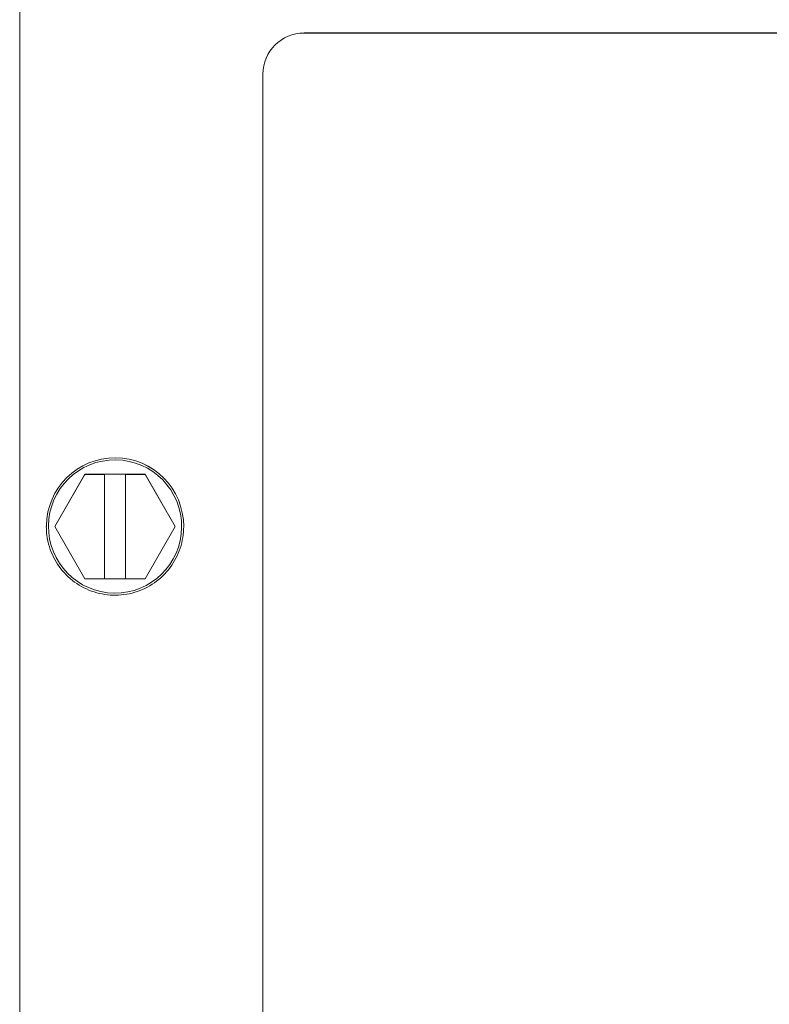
# Model space of a CAD drawing. Extents: x 0 to 796, y 0 to 496.
# Tile 54 of 242: x 96.78 to 98.48, y 317.11 to 319.35. Entities that reach past the tile are written whole.
import ezdxf

# ---------------------------------------------------------------- set-up
doc = ezdxf.new("R2010")
doc.units = 0
doc.header["$LTSCALE"] = 12
doc.header["$MEASUREMENT"] = 0
doc.layers.get('0').update_dxf_attribs({"linetype": 'CONTINUOUS'})
doc.layers.add('X', color=1, linetype='CONTINUOUS')

# ---------------------------------------------------------------- blocks, each defined once
blk = doc.blocks.new('GASTRAIN')
at = {"layer": 'X', "lineweight": 0}
for p, q in [((62.4458, 298.9675), (62.4458, 290.148)), ((63.0923, 298.5191), (65.5962, 298.5191)), ((63.0923, 298.519), (63.0923, 298.5191)), ((63.0923, 298.519), (65.5962, 298.519)), ((62.9989, 293.1563), (62.9989, 298.4256)), ((62.9989, 298.4256), (62.9989, 298.4256)), ((62.5941, 297.5165), (62.5255, 297.3979)), ((62.5255, 297.3977), (62.5941, 297.5163)), ((62.5941, 297.5165), (62.7311, 297.5165)), ((62.5941, 297.5163), (62.5941, 297.5165)), ((62.5941, 297.5163), (62.6388, 297.5163)), ((62.6388, 297.5165), (62.6863, 297.5165)), ((62.6388, 297.5163), (62.6388, 297.5165)), ((62.6388, 297.279), (62.6388, 297.5163)), ((62.6863, 297.5165), (62.6863, 297.5163)), ((62.6863, 297.5163), (62.7311, 297.5163)), ((62.6863, 297.279), (62.6863, 297.5163)), ((62.7996, 297.3979), (62.7311, 297.5165)), ((62.7311, 297.5163), (62.7311, 297.5165)), ((62.7311, 297.5163), (62.7996, 297.3977)), ((62.5064, 297.3979), (62.5064, 297.3979)), ((62.5255, 297.3979), (62.5255, 297.3977)), ((62.5941, 297.279), (62.5255, 297.3977)), ((62.7996, 297.3977), (62.7311, 297.279)), ((62.7996, 297.3977), (62.7996, 297.3979)), ((62.8187, 297.3979), (62.8187, 297.3979)), ((62.6388, 297.279), (62.5941, 297.279)), ((62.6388, 297.2792), (62.6863, 297.2792)), ((62.7311, 297.279), (62.6863, 297.279))]:
    blk.add_line(p, q, dxfattribs=at)
blk.add_ellipse((63.0923, 298.4256), major_axis=(-0.0934, 0), ratio=0.999998, start_param=-1.570796, end_param=0, dxfattribs=at)
at = {"layer": 'X', "lineweight": 0, "extrusion": (0, 0, -1)}
for centre, major_axis, start_param, end_param in [((63.0923, 298.4256), (-0.0934, 0), 0, 1.570796), ((62.6626, 297.3979), (-0.1561, 0), 0.011528, 3.141593), ((62.6626, 297.3979), (-0.1561, 0), 0.011681, 3.141593), ((62.6626, 297.3979), (-0.1514, 0), 0.011681, 6.294866), ((62.6626, 297.3979), (-0.1561, 0), 0, 0.011681)]:
    blk.add_ellipse(centre, major_axis=major_axis, ratio=0.999998, start_param=start_param, end_param=end_param, dxfattribs=at)
at = {"layer": 'X', "lineweight": 0}
blk.add_open_spline([(62.8187, 297.3979), (62.8187, 297.3812), (62.816, 297.3646), (62.8055, 297.333), (62.7977, 297.318), (62.7779, 297.2913), (62.7658, 297.2795), (62.7385, 297.2604), (62.7233, 297.2531), (62.6914, 297.2435), (62.6746, 297.2413), (62.6413, 297.2423), (62.6248, 297.2455), (62.5935, 297.2569), (62.5788, 297.2651), (62.5526, 297.2858), (62.5412, 297.2982), (62.5229, 297.326), (62.516, 297.3414), (62.5082, 297.3707), (62.5064, 297.3843), (62.5064, 297.3979)], degree=3, knots=[3.141593, 3.141593, 3.141593, 3.141593, 3.461593, 3.461593, 3.781593, 3.781593, 4.101593, 4.101593, 4.421593, 4.421593, 4.741593, 4.741593, 5.061593, 5.061593, 5.381593, 5.381593, 5.701593, 5.701593, 6.021593, 6.021593, 6.283185, 6.283185, 6.283185, 6.283185], dxfattribs=at)

msp = doc.modelspace()

# ---------------------------------------------------------------- block references
msp.add_blockref('GASTRAIN', (34.33209, 20.79982))

doc.saveas('drawing.dxf')
